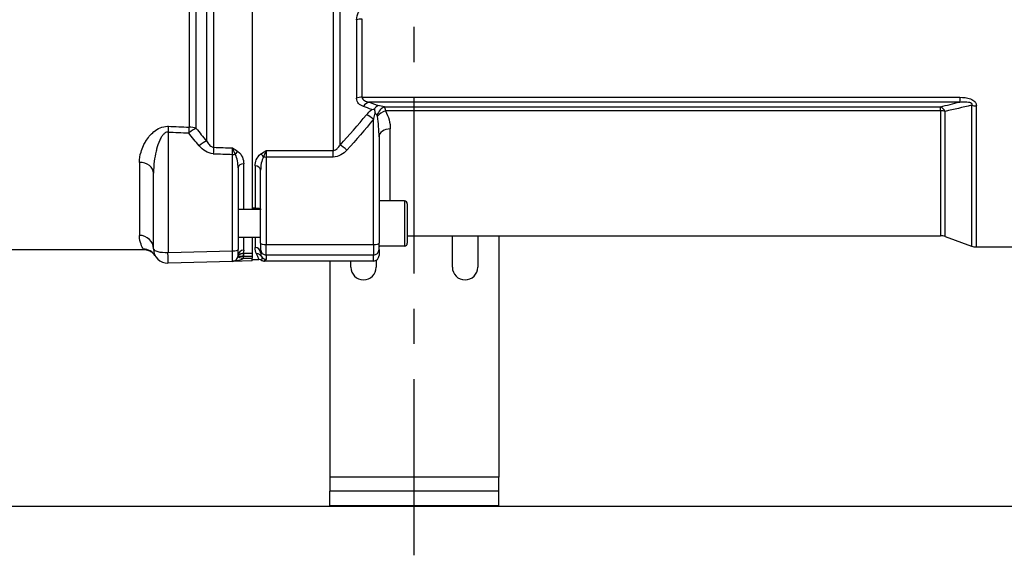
# Model space of a CAD drawing. Header units: millimetres. Extents: x 0 to 5940, y 0 to 4200.
# Tile 43 of 52: x 2707 to 3056, y 2970 to 3160. Entities that reach past the tile are written whole.
import ezdxf

# ---------------------------------------------------------------- set-up
doc = ezdxf.new("R2010")
doc.units = ezdxf.units.MM
doc.header["$LTSCALE"] = 50
doc.linetypes.add('MITTE', pattern=[2, 1.25, -0.25, 0.25, -0.25])
for name, color, linetype in [('02-LINIE-035', 2, 'CONTINUOUS'), ('03-LINIE-050', 3, 'CONTINUOUS'), ('05-ACHSE', 1, 'MITTE')]:
    doc.layers.add(name, color=color, linetype=linetype)

msp = doc.modelspace()

# ---------------------------------------------------------------- linework, layer by layer
at = {"layer": '02-LINIE-035'}
for p, q in [((2789.15, 3331.74), (2789.15, 3092.38)), ((2789.15, 3331.26), (2789.15, 3092.86)), ((2775.49, 3114.42), (2775.49, 3309.71)), ((2817.84, 3310.84), (2817.84, 3113.28)), ((2820.3, 3115.24), (2820.3, 3308.88)), ((2772.99, 3307.44), (2772.99, 3116.68)), ((2766.75, 3302.54), (2766.75, 3121.59)), ((2769.25, 3121.14), (2769.25, 3302.99)), ((2826.18, 3159.71), (2826.18, 3131.87)), ((2828.15, 3132.18), (2828.15, 3159.92)), ((2828.15, 3132.18), (3040.12, 3132.18)), ((3040.12, 3130.48), (2830.57, 3130.48)), ((3040.12, 3132.18), (3040.12, 3130.48)), ((2836.03, 3128.77), (3033.28, 3128.77)), ((3033.28, 3127.36), (2836.39, 3127.36)), ((3033.28, 3127.36), (3033.28, 3128.77)), ((3033.28, 3127.36), (3033.28, 3083.06)), ((3034.99, 3082.76), (3034.99, 3127.16)), ((3044.33, 3129.32), (3044.33, 3079.36)), ((3046.04, 3079.06), (3046.04, 3129.13)), ((2832.15, 3079.9), (2832.15, 3124.41)), ((2759.29, 3119.82), (2759.29, 3077.06)), ((2838.15, 3095.38), (2838.15, 3120.93)), ((2834.15, 3118.11), (2834.15, 3080.41)), ((2782.21, 3077.66), (2782.21, 3111.91)), ((2794.15, 3113.28), (2817.84, 3113.28)), ((2794.15, 3113.28), (2794.15, 3110.98)), ((2817.84, 3110.98), (2817.84, 3113.28)), ((2749.15, 3109.05), (2749.15, 3083.17)), ((2786.15, 3092.38), (2786.15, 3108.61)), ((2794.15, 3110.98), (2794.15, 3079.9)), ((2817.84, 3110.98), (2794.15, 3110.98)), ((2754.15, 3078.36), (2754.15, 3105.21)), ((2784.15, 3107.1), (2784.15, 3078.18)), ((2790.15, 3107.82), (2790.15, 3092.86)), ((2792.15, 3080.41), (2792.15, 3106.31)), ((2843.15, 3095.38), (2834.15, 3095.38)), ((2843.15, 3095.38), (2843.15, 3079.38)), ((2792.15, 3092.38), (2784.68, 3092.38)), ((2790.15, 3092.86), (2789.15, 3092.86)), ((2844.15, 3094.38), (2844.15, 3080.38)), ((2792.15, 3082.38), (2784.15, 3082.38)), ((2786.15, 3077.91), (2786.15, 3082.38)), ((2789.15, 3082.38), (2789.15, 3076.81)), ((2789.15, 3082.38), (2789.15, 3076.81)), ((2790.15, 3082.38), (2790.15, 3078.91)), ((2844.15, 3083.06), (3033.28, 3083.06)), ((2860.15, 3071.87), (2860.15, 3083.06)), ((2869.15, 3083.06), (2869.15, 3071.87)), ((2876.65, 3083.06), (2876.65, 2997.37)), ((3034.99, 3082.76), (3044.33, 3079.36)), ((2750.67, 3078.06), (2697.65, 3078.06)), ((2750.67, 3078.06), (2750.5, 3078.34)), ((2759.29, 3077.06), (2782.21, 3077.66)), ((2784.15, 3075.96), (2784.15, 3078.18)), ((2792.15, 3080.41), (2792.15, 3078.19)), ((2792.15, 3076.97), (2792.15, 3078.19)), ((2794.15, 3076.19), (2794.15, 3079.9)), ((2794.15, 3079.9), (2832.15, 3079.9)), ((2832.15, 3079.9), (2832.15, 3076.19)), ((2834.15, 3078.19), (2834.15, 3080.41)), ((2843.15, 3079.38), (2834.15, 3079.38)), ((2834.15, 3078.19), (2834.15, 3076.06)), ((3046.04, 3079.06), (3080.15, 3079.06)), ((2782.21, 3073.96), (2759.29, 3073.36)), ((2789.15, 3074.14), (2782.21, 3073.96)), ((2786, 3075.06), (2789.15, 3075.14)), ((2789.15, 3075.82), (2789.15, 3075.14)), ((2789.15, 3074.14), (2789.15, 3075.14)), ((2789.15, 3074.56), (2791.54, 3074.56)), ((2832.15, 3074.06), (2793.48, 3074.06)), ((2832.15, 3076.19), (2794.15, 3076.19)), ((2794.15, 3076.19), (2794.15, 3074.7)), ((2816.65, 3074.06), (2816.65, 2997.37)), ((2824.15, 3071.87), (2824.15, 3074.06)), ((2832.15, 3074.06), (2832.15, 3076.19)), ((2833.15, 3074.33), (2833.15, 3071.87)), ((2876.65, 2997.37), (2816.65, 2997.37)), ((2816.65, 2997.37), (2816.65, 2992.37)), ((2876.65, 2992.37), (2876.65, 2997.37)), ((2816.65, 2987.37), (2816.65, 2992.37)), ((2876.65, 2992.37), (2816.65, 2992.37)), ((2876.65, 2987.37), (2876.65, 2992.37)), ((2816.65, 2987.37), (2876.65, 2987.37))]:
    msp.add_line(p, q, dxfattribs=at)
for centre, radius, start, end in [((2843.15, 3094.38), 1, 0, 90), ((3033.28, 3078.06), 5, 70, 90), ((2759.15, 3078.36), 5, 180, 271.5), ((2838.15, 3079.06), 4, 175.4199, 180), ((2843.15, 3080.38), 1, 270, 0), ((3046.04, 3084.06), 5, 250, 270), ((2782.15, 3075.96), 2, 271.5, 0), ((2782.1, 3075.96), 4, 346.9921, 358.2702), ((2791.54, 3072.56), 2, 61.0569, 90.0002), ((2828.65, 3071.87), 4.5, 180, 0), ((2864.65, 3071.87), 4.5, 180, 0)]:
    msp.add_arc(centre, radius, start, end, dxfattribs=at)
for centre, major_axis, ratio, start_param, end_param in [((2828.15, 3158.35), (4, 0), 0.392088, 1.570796, 2.086345), ((2828.15, 3129.78), (4, 0), 0.600636, 1.570796, 2.086345), ((2830.57, 3126.72), (1.41, 3.74), 0.695306, 0.495962, 1.225194), ((2832.15, 3123.12), (-3.91, 3.12), 0.205021, 4.874494, 5.546274), ((2832.15, 3123.11), (0, 3.54), 0.564899, 5.580037, 5.972839), ((2836.03, 3125.02), (-1.33, -3.77), 0.675738, 3.624077, 4.742024), ((2836.39, 3124.73), (-3.45, -2.02), 0.600795, 4.374589, 5.255159), ((2832.15, 3126.86), (6, 0), 0.417529, 0.867648, 1.311563), ((3033.28, 3124.08), (1.25, -4.84), 0.564656, 2.108788, 2.714303), ((3033.28, 3124.08), (5, 0), 0.656615, 1.22173, 1.570796), ((3046.04, 3132.25), (-5, 0), 0.62357, 1.22173, 1.570796), ((2759.42, 3118.52), (0.21, 5), 0.038365, 0.833408, 1.310471), ((7476.42, 3213.36), (-5308.2, -36), 0.025292, 0.476228, 0.479233), ((7476.55, 3212.06), (-5308.2, -34.7), 0.024383, 0.47624, 0.479245), ((2766.75, 3118.21), (0.21, 5), 0.038269, 0.830394, 1.310457), ((2766.75, 3118.21), (3.91, 3.12), 0.220646, 0.714145, 1.429216), ((2766.75, 3118.21), (5, 0), 0.675176, 1.047198, 1.570796), ((2838.15, 3118.11), (-4, 0), 0.706433, 4.712389, 6.283185), ((2770.49, 3113.67), (3.82, 3.23), 0.216786, 0.68941, 1.423128), ((2775.49, 3110.87), (0.18, 5), 0.036867, 0.78178, 1.310259), ((7476.42, 3213.36), (-5441.86, -36.91), 0.025292, 0.527721, 0.530212), ((7476.55, 3212.06), (-5441.86, -35.61), 0.024405, 0.527732, 0.530157), ((2782.16, 3111.18), (-0.07, 4.31), 0.0137, 4.882967, 5.483053), ((2782.15, 3112.43), (2, 0), 0.258819, 4.738569, 5.214206), ((2784.08, 3111.52), (1.19, 1.61), 0.52466, 0.951527, 1.673373), ((2792.2, 3110.6), (1.18, -1.61), 0.530864, 1.463735, 2.197776), ((2822.77, 3112.17), (-3.69, 3.37), 0.193992, 4.887938, 5.605783), ((2749.15, 3105.21), (5, 0), 0.768739, 0, 1.570796), ((2786.15, 3107.1), (-2, 0), 0.752394, 4.712389, 6.283185), ((2794.15, 3111.5), (2, 0), 0.258819, 4.201538, 4.712389), ((2790.15, 3106.31), (2, 0), 0.758102, 0, 1.570796), ((2749.15, 3078.36), (5, 0), 0.961909, 0, 1.570796), ((2750.5, 3073.35), (4.33, 2.51), 0.997274, 0, 1.047153), ((2759.15, 3078.36), (-5, 0), 0.258819, 0, 1.596976), ((2759.15, 3078.36), (0.13, -5), 0.020082, 0, 1.308471), ((2782.15, 3078.18), (2, 0), 0.258819, 4.738569, 6.283185), ((2782.15, 3078.96), (-0.05, 5), 0.008031, 3.141719, 4.45019), ((2786.15, 3075.96), (-2, 0), 0.975656, 4.712389, 6.283185), ((2790.15, 3076.97), (2, 0), 0.968372, 0, 1.570796), ((2794.15, 3080.41), (-2, 0), 0.258819, 0, 1.570796), ((2794.15, 3078.19), (-2, 0), 0.999657, 0, 1.570796), ((2832.15, 3080.41), (2, 0), 0.258819, 4.712389, 6.283185), ((2832.15, 3078.19), (2, 0), 0.999657, 4.712389, 6.283185), ((2786.34, 3074.86), (2.2, -0.77), 0.828928, 3.178562, 3.22313), ((2786.22, 3073.83), (2.1, -1.7), 0.192979, 3.185805, 3.227461), ((2786.22, 3073.83), (2.1, -1.7), 0.192979, 3.227674, 3.232154), ((2786.22, 3073.83), (2.1, -1.7), 0.192979, 3.232154, 3.232163), ((2785.08, 3075.28), (-0.955, 0.295), 0.808217, 0.016769, 0.089933), ((2786.05, 3075.06), (-1.95, 0.45), 0.005894, 0.052915, 1.545288), ((2786, 3075.84), (0.028, 1), 0.153025, 0.183781, 1.571252), ((2786.16, 3076.02), (1.99, -0.03), 0.093877, 4.558013, 4.686164), ((2786.15, 3077), (0.99, 0), 0.180612, 4.557232, 4.686045), ((2786.13, 3075.84), (0.005, 1), 0.026177, 0.181571, 1.570922), ((3740.85, 3212.06), (-5289.1, 0), 0.026186, 1.389288, 1.389875), ((3740.88, 3212.06), (-5289.1, 0), 0.025997, 1.389288, 1.38987), ((2789.15, 3075.82), (0, -1), 0.00001, 3.323156, 4.712533), ((2790.7, 3074.67), (1.79, 0.89), 0.981214, 0.068658, 1.115762), ((2794.15, 3076.7), (2, 0), 0.999657, 3.671679, 4.712389), ((2832.15, 3076.06), (0, -2), 0.999657, 0, 1.570796)]:
    msp.add_ellipse(centre, major_axis=major_axis, ratio=ratio, start_param=start_param, end_param=end_param, dxfattribs=at)
for points, knots in [([(2826.18, 3159.71), (2826.18, 3160.6), (2826.46, 3161.53), (2826.91, 3162.38), (2827.35, 3163.22), (2827.94, 3163.99), (2828.6, 3164.69)], [0, 0, 0, 0, 0.5, 0.5, 0.5, 1, 1, 1, 1]), ([(2828.6, 3128.91), (2827.94, 3129.15), (2827.35, 3129.49), (2826.91, 3129.97), (2826.46, 3130.45), (2826.18, 3131.09), (2826.18, 3131.87)], [0, 0, 0, 0, 0.5, 0.5, 0.5, 1, 1, 1, 1]), ([(2828.15, 3132.18), (2828.15, 3131.65), (2828.55, 3131.27), (2829.01, 3131.01), (2829.47, 3130.76), (2830.01, 3130.6), (2830.57, 3130.48)], [0, 0, 0, 0, 0.5, 0.5, 0.5, 1, 1, 1, 1]), ([(3040.12, 3132.18), (3041.43, 3132.18), (3042.77, 3132.07), (3043.95, 3131.63), (3043.96, 3131.62), (3043.98, 3131.62), (3043.99, 3131.61), (3044.58, 3131.39), (3045.12, 3131.06), (3045.48, 3130.64), (3045.49, 3130.63), (3045.5, 3130.62), (3045.5, 3130.61), (3045.87, 3130.18), (3046.04, 3129.65), (3046.04, 3129.13)], [0, 0, 0, 0, 0.4944, 0.4944, 0.4944, 0.5, 0.5, 0.5, 0.744851, 0.744851, 0.744851, 0.75, 0.75, 0.75, 1, 1, 1, 1]), ([(3040.12, 3130.48), (3040.76, 3130.54), (3041.4, 3130.59), (3042.06, 3130.58), (3042.43, 3130.58), (3042.81, 3130.56), (3043.19, 3130.5), (3043.27, 3130.48), (3043.36, 3130.47), (3043.44, 3130.45), (3043.58, 3130.42), (3043.72, 3130.38), (3043.85, 3130.32), (3043.93, 3130.29), (3044, 3130.26), (3044.06, 3130.22), (3044.13, 3130.18), (3044.19, 3130.14), (3044.23, 3130.09), (3044.25, 3130.08), (3044.26, 3130.07), (3044.27, 3130.06), (3044.32, 3129.99), (3044.37, 3129.92), (3044.39, 3129.84), (3044.41, 3129.78), (3044.42, 3129.72), (3044.42, 3129.67), (3044.41, 3129.59), (3044.4, 3129.51), (3044.37, 3129.44), (3044.36, 3129.39), (3044.34, 3129.36), (3044.33, 3129.32)], [0, 0, 0, 0, 0.3701426, 0.3701426, 0.3701426, 0.5829279, 0.5829279, 0.5829279, 0.6308234, 0.6308234, 0.6308234, 0.7113576, 0.7113576, 0.7113576, 0.7555012, 0.7555012, 0.7555012, 0.7985446, 0.7985446, 0.7985446, 0.80792, 0.80792, 0.80792, 0.8638676, 0.8638676, 0.8638676, 0.9084075, 0.9084075, 0.9084075, 0.9676844, 0.9676844, 0.9676844, 0.9999998, 0.9999998, 0.9999998, 0.9999998]), ([(2831.55, 3127.84), (2831.55, 3127.84), (2831.55, 3127.84), (2831.87, 3127.91), (2832.18, 3127.96), (2832.49, 3127.98)], [0.0000004, 0.0000004, 0.0000004, 0.0000004, 0.013428, 0.013428, 1, 1, 1, 1]), ([(2832.76, 3126.48), (2832.49, 3125.88), (2832.35, 3125.24), (2832.2, 3124.61), (2832.18, 3124.54), (2832.17, 3124.48), (2832.15, 3124.41)], [0.0008261, 0.0008261, 0.0008261, 0.0008261, 0.904672, 0.904672, 0.904672, 1, 1, 1, 1]), ([(2832.49, 3127.98), (2832.66, 3128.29), (2832.84, 3128.56), (2833.25, 3128.99), (2833.46, 3129.16), (2833.69, 3129.28), (2833.69, 3129.28), (2833.69, 3129.28)], [0.0000014, 0.0000014, 0.0000014, 0.0000014, 0.1219598, 0.1219598, 0.2431861, 0.2431861, 0.2444592, 0.2444592, 0.2444592, 0.2444592]), ([(2832.49, 3127.98), (2832.54, 3127.76), (2832.58, 3127.52), (2832.62, 3127.28), (2832.64, 3127.15), (2832.67, 3127.02), (2832.69, 3126.88), (2832.7, 3126.82), (2832.71, 3126.75), (2832.73, 3126.68), (2832.73, 3126.64), (2832.74, 3126.6), (2832.75, 3126.56), (2832.76, 3126.53), (2832.77, 3126.49), (2832.76, 3126.48)], [0.0000003, 0.0000003, 0.0000003, 0.0000003, 0.4896519, 0.4896519, 0.4896519, 0.7448259, 0.7448259, 0.7448259, 0.872413, 0.872413, 0.872413, 0.9481701, 0.9481701, 0.9481701, 1, 1, 1, 1]), ([(2836.03, 3128.77), (2836.1, 3128.67), (2836.15, 3128.53), (2836.2, 3128.37), (2836.28, 3128.1), (2836.34, 3127.76), (2836.39, 3127.36)], [0, 0, 0, 0, 0.375273, 0.375273, 0.375273, 1, 1, 1, 1]), ([(2836.39, 3127.36), (2837.02, 3126.31), (2837.44, 3125.23), (2837.72, 3124.16), (2838.01, 3123.08), (2838.15, 3122.01), (2838.15, 3120.93)], [0, 0, 0, 0, 0.5, 0.5, 0.5, 1, 1, 1, 1]), ([(2833.57, 3125.47), (2833.55, 3125.55), (2833.53, 3125.63), (2833.5, 3125.7), (2833.49, 3125.74), (2833.47, 3125.77), (2833.45, 3125.81)], [0, 0, 0, 0, 0.655095, 0.655095, 0.655095, 1, 1, 1, 1]), ([(2834.15, 3118.11), (2834.15, 3119.34), (2834.11, 3120.57), (2834.01, 3121.81), (2833.92, 3123.03), (2833.78, 3124.25), (2833.57, 3125.47)], [0, 0, 0, 0, 0.50488, 0.50488, 0.50488, 1, 1, 1, 1]), ([(2749.15, 3109.05), (2749.15, 3110.27), (2749.35, 3111.51), (2749.71, 3112.75), (2749.93, 3113.51), (2750.21, 3114.27), (2750.57, 3115.03), (2750.8, 3115.52), (2751.06, 3116.01), (2751.35, 3116.5), (2751.36, 3116.52), (2751.37, 3116.54), (2751.39, 3116.56), (2752.13, 3117.78), (2753.07, 3118.99), (2754.32, 3120.01), (2754.34, 3120.03), (2754.37, 3120.04), (2754.39, 3120.06), (2755.61, 3121.04), (2757.26, 3121.87), (2759.08, 3121.89), (2759.19, 3121.89), (2759.3, 3121.89), (2759.42, 3121.89)], [0, 0, 0, 0, 0.247098, 0.247098, 0.247098, 0.397904, 0.397904, 0.397904, 0.495871, 0.495871, 0.495871, 0.5, 0.5, 0.5, 0.745702, 0.745702, 0.745702, 0.75, 0.75, 0.75, 0.985724, 0.985724, 0.985724, 1, 1, 1, 1]), ([(2759.29, 3119.82), (2758.89, 3119.85), (2758.5, 3119.71), (2758.19, 3119.49), (2757.88, 3119.28), (2757.63, 3119.01), (2757.4, 3118.73), (2757.15, 3118.41), (2756.93, 3118.06), (2756.74, 3117.71), (2756.6, 3117.45), (2756.47, 3117.18), (2756.35, 3116.92), (2755.88, 3115.89), (2755.53, 3114.81), (2755.25, 3113.74), (2755.19, 3113.51), (2755.13, 3113.27), (2755.07, 3113.04), (2754.79, 3111.85), (2754.58, 3110.65), (2754.43, 3109.47), (2754.25, 3108.04), (2754.15, 3106.63), (2754.15, 3105.21)], [0, 0, 0, 0, 0.0625, 0.0625, 0.0625, 0.125, 0.125, 0.125, 0.19686, 0.19686, 0.19686, 0.25, 0.25, 0.25, 0.45489, 0.45489, 0.45489, 0.5, 0.5, 0.5, 0.726423, 0.726423, 0.726423, 1, 1, 1, 1]), ([(2772.99, 3116.68), (2773.23, 3116.23), (2773.51, 3115.78), (2773.86, 3115.38), (2774.03, 3115.18), (2774.22, 3114.99), (2774.44, 3114.84), (2774.6, 3114.72), (2774.77, 3114.62), (2774.96, 3114.54), (2775.13, 3114.48), (2775.31, 3114.43), (2775.49, 3114.42)], [0, 0, 0, 0, 0.461269, 0.461269, 0.461269, 0.686871, 0.686871, 0.686871, 0.851732, 0.851732, 0.851732, 1, 1, 1, 1]), ([(2782.15, 3114.18), (2782.16, 3114.18), (2782.16, 3114.18), (2782.16, 3114.18), (2782.82, 3113.79), (2783.48, 3113.4), (2784.08, 3112.96)], [0, 0, 0, 0, 0.004863, 0.004863, 0.004863, 1, 1, 1, 1]), ([(2783.12, 3111.98), (2782.96, 3112.37), (2782.81, 3112.74), (2782.65, 3113.1), (2782.57, 3113.29), (2782.49, 3113.48), (2782.41, 3113.66), (2782.32, 3113.84), (2782.24, 3114.01), (2782.16, 3114.18), (2782.16, 3114.18), (2782.16, 3114.18), (2782.15, 3114.18)], [0, 0, 0, 0, 0.481133, 0.481133, 0.481133, 0.737054, 0.737054, 0.737054, 0.994978, 0.994978, 0.994978, 1, 1, 1, 1]), ([(2784.15, 3107.1), (2784.15, 3107.93), (2784.08, 3108.76), (2783.93, 3109.58), (2783.93, 3109.6), (2783.92, 3109.63), (2783.92, 3109.66), (2783.77, 3110.45), (2783.57, 3111.25), (2783.12, 3111.98)], [0, 0, 0, 0, 0.5, 0.5, 0.5, 0.516276, 0.516276, 0.516276, 1, 1, 1, 1]), ([(2784.08, 3112.96), (2784.89, 3112.38), (2785.36, 3111.63), (2785.68, 3110.89), (2786, 3110.14), (2786.15, 3109.37), (2786.15, 3108.61)], [0, 0, 0, 0, 0.5, 0.5, 0.5, 1, 1, 1, 1]), ([(2790.15, 3107.82), (2790.15, 3108.56), (2790.31, 3109.31), (2790.62, 3110.03), (2790.94, 3110.76), (2791.41, 3111.48), (2792.2, 3112.05)], [0, 0, 0, 0, 0.499277, 0.499277, 0.499277, 1, 1, 1, 1]), ([(2792.2, 3112.05), (2792.8, 3112.49), (2793.47, 3112.88), (2794.15, 3113.28), (2794.15, 3113.28), (2794.15, 3113.28), (2794.15, 3113.28)], [0, 0, 0, 0, 0.995215, 0.995215, 0.995215, 1, 1, 1, 1]), ([(2794.15, 3113.28), (2794.15, 3113.28), (2794.15, 3113.28), (2794.15, 3113.27), (2794.07, 3113.11), (2793.98, 3112.93), (2793.9, 3112.75), (2793.82, 3112.57), (2793.73, 3112.38), (2793.65, 3112.19), (2793.49, 3111.83), (2793.34, 3111.44), (2793.18, 3111.05)], [0, 0, 0, 0, 0.004938, 0.004938, 0.004938, 0.2633, 0.2633, 0.2633, 0.519574, 0.519574, 0.519574, 1, 1, 1, 1]), ([(2817.84, 3113.28), (2818.02, 3113.28), (2818.2, 3113.31), (2818.37, 3113.37), (2818.64, 3113.45), (2818.89, 3113.6), (2819.11, 3113.77), (2819.23, 3113.86), (2819.34, 3113.96), (2819.44, 3114.07), (2819.79, 3114.42), (2820.06, 3114.83), (2820.3, 3115.24)], [0, 0, 0, 0, 0.155563, 0.155563, 0.155563, 0.407438, 0.407438, 0.407438, 0.542309, 0.542309, 0.542309, 1, 1, 1, 1]), ([(2793.18, 3111.05), (2792.74, 3110.34), (2792.54, 3109.56), (2792.39, 3108.79), (2792.38, 3108.77), (2792.38, 3108.74), (2792.37, 3108.72), (2792.22, 3107.92), (2792.15, 3107.11), (2792.15, 3106.31)], [0, 0, 0, 0, 0.483771, 0.483771, 0.483771, 0.5, 0.5, 0.5, 1, 1, 1, 1]), ([(2784.68, 3092.38), (2784.48, 3092.38), (2784.33, 3092.33), (2784.19, 3092.16), (2784.15, 3092.08), (2784.15, 3091.97)], [0.2916395, 0.2916395, 0.2916395, 0.2916395, 0.4374772, 0.4374772, 0.5300861, 0.5300861, 0.5300861, 0.5300861]), ([(2790.15, 3092.86), (2790.17, 3092.86), (2790.19, 3092.86), (2790.32, 3092.86), (2790.43, 3092.87), (2790.68, 3092.87), (2790.82, 3092.88), (2791.14, 3092.88), (2791.34, 3092.88), (2791.75, 3092.81), (2791.95, 3092.73), (2792.12, 3092.49), (2792.15, 3092.39), (2792.15, 3092.28)], [0.7699377, 0.7699377, 0.7699377, 0.7699377, 0.776967, 0.776967, 0.8231163, 0.8231163, 0.8872727, 0.8872727, 0.9965058, 0.9965058, 1.1407572, 1.1407572, 1.2148424, 1.2148424, 1.2148424, 1.2148424]), ([(2750.5, 3078.34), (2750.32, 3078.64), (2750, 3079.2), (2749.71, 3080), (2749.42, 3080.81), (2749.15, 3081.86), (2749.15, 3083.17)], [0, 0, 0, 0, 0.500176, 0.500176, 0.500176, 1, 1, 1, 1]), ([(2754.88, 3075.75), (2754.6, 3076.2), (2754.24, 3076.6), (2753.42, 3077.27), (2752.95, 3077.54), (2751.96, 3077.92), (2751.42, 3078.03), (2750.82, 3078.06), (2750.74, 3078.06), (2750.67, 3078.06)], [0.0050106, 0.0050106, 0.0050106, 0.0050106, 0.1626325, 0.1626325, 0.3222591, 0.3222591, 0.48169, 0.48169, 0.5042975, 0.5042975, 0.5042975, 0.5042975]), ([(2792.15, 3076.97), (2792.15, 3076.84), (2792.16, 3076.71), (2792.18, 3076.59), (2792.22, 3076.25), (2792.31, 3075.95), (2792.43, 3075.68)], [0, 0, 0, 0, 0.26442, 0.26442, 0.26442, 1, 1, 1, 1]), ([(2786, 3075.06), (2785.91, 3074.93), (2785.78, 3074.83), (2785.65, 3074.75), (2785.57, 3074.69), (2785.47, 3074.64), (2785.38, 3074.59), (2785.3, 3074.55), (2785.22, 3074.52), (2785.14, 3074.48), (2784.91, 3074.39), (2784.68, 3074.32), (2784.44, 3074.25), (2784.35, 3074.23), (2784.25, 3074.21), (2784.16, 3074.19), (2783.66, 3074.08), (2783.16, 3074.01), (2782.66, 3073.98), (2782.51, 3073.97), (2782.37, 3073.96), (2782.22, 3073.96), (2782.22, 3073.96), (2782.21, 3073.96), (2782.21, 3073.96)], [0, 0, 0, 0, 0.113513, 0.113513, 0.113513, 0.189586, 0.189586, 0.189586, 0.254662, 0.254662, 0.254662, 0.43713, 0.43713, 0.43713, 0.51001, 0.51001, 0.51001, 0.886361, 0.886361, 0.886361, 0.99687, 0.99687, 0.99687, 1, 1, 1, 1]), ([(2783.26, 3074.29), (2783.23, 3074.28), (2783.21, 3074.26), (2783.19, 3074.25), (2782.94, 3074.1), (2782.69, 3074.02), (2782.44, 3073.98), (2782.36, 3073.97), (2782.29, 3073.96), (2782.21, 3073.96), (2782.21, 3073.96), (2782.21, 3073.96), (2782.21, 3073.96)], [0.4825876, 0.4825876, 0.4825876, 0.4825876, 0.5151642, 0.5151642, 0.5151642, 0.8876758, 0.8876758, 0.8876758, 0.9972383, 0.9972383, 0.9972383, 1, 1, 1, 1]), ([(2784.11, 3075.51), (2784.11, 3075.51), (2784.11, 3075.51), (2784.11, 3075.51), (2784.16, 3075.6), (2784.33, 3075.67), (2784.6, 3075.73), (2784.79, 3075.77), (2785.03, 3075.81), (2785.29, 3075.83), (2785.47, 3075.84), (2785.66, 3075.85), (2785.85, 3075.84)], [0, 0, 0, 0, 0.010631, 0.010631, 0.010631, 0.469929, 0.469929, 0.469929, 0.790488, 0.790488, 0.790488, 1, 1, 1, 1]), ([(2784.12, 3075.57), (2784.19, 3075.79), (2784.3, 3076), (2784.46, 3076.18), (2784.6, 3076.33), (2784.77, 3076.47), (2784.97, 3076.58), (2785.11, 3076.66), (2785.27, 3076.72), (2785.44, 3076.76), (2785.62, 3076.81), (2785.81, 3076.83), (2786, 3076.82)], [0, 0, 0, 0, 0.31749, 0.31749, 0.31749, 0.588541, 0.588541, 0.588541, 0.78817, 0.78817, 0.78817, 1, 1, 1, 1]), ([(2791.54, 3074.56), (2791.61, 3074.56), (2791.56, 3074.74), (2791.26, 3075.43), (2791.05, 3075.95), (2790.7, 3076.64)], [0, 0, 0, 0, 0.5, 0.5, 1, 1, 1, 1]), ([(2792.43, 3075.68), (2792.6, 3075.29), (2792.58, 3074.97), (2792.52, 3074.51), (2792.48, 3074.37), (2792.51, 3074.31)], [0, 0, 0, 0, 0.5, 0.5, 1, 1, 1, 1]), ([(2792.51, 3074.31), (2792.66, 3074.23), (2792.81, 3074.17), (2793.14, 3074.08), (2793.31, 3074.06), (2793.48, 3074.06)], [0.0000018, 0.0000018, 0.0000018, 0.0000018, 0.0506397, 0.0506397, 0.101278, 0.101278, 0.101278, 0.101278]), ([(2794.15, 3074.7), (2794.15, 3074.68), (2794.15, 3074.66), (2794.14, 3074.65), (2794.11, 3074.61), (2794.06, 3074.57), (2794, 3074.54), (2793.97, 3074.52), (2793.94, 3074.5), (2793.9, 3074.48), (2793.83, 3074.45), (2793.75, 3074.41), (2793.68, 3074.38), (2793.59, 3074.33), (2793.52, 3074.29), (2793.47, 3074.24), (2793.42, 3074.2), (2793.41, 3074.16), (2793.43, 3074.11), (2793.44, 3074.1), (2793.46, 3074.08), (2793.48, 3074.06)], [0, 0, 0, 0, 0.078025, 0.078025, 0.078025, 0.251552, 0.251552, 0.251552, 0.333332, 0.333332, 0.333332, 0.503124, 0.503124, 0.503124, 0.715884, 0.715884, 0.715884, 0.919508, 0.919508, 0.919508, 1, 1, 1, 1])]:
    msp.add_open_spline(points, degree=3, knots=knots, dxfattribs=at)
for points in [[(2830.57, 3130.48), (2831.62, 3130.09), (2832.66, 3129.69), (2833.69, 3129.29)], [(3033.28, 3128.77), (3035.54, 3129.35), (3037.82, 3129.92), (3040.12, 3130.48)], [(2820.3, 3115.24), (2823.55, 3118.72), (2826.69, 3122.29), (2829.69, 3125.97)], [(2831.55, 3127.84), (2830.57, 3128.2), (2829.59, 3128.56), (2828.6, 3128.91)], [(2829.69, 3125.97), (2830.24, 3126.64), (2830.84, 3127.29), (2831.55, 3127.84)], [(3044.33, 3129.32), (3041.18, 3128.61), (3038.07, 3127.9), (3034.99, 3127.16)], [(2832.15, 3124.41), (2829.16, 3120.66), (2826.02, 3117.01), (2822.77, 3113.46)], [(2770.36, 3114.96), (2769.1, 3116.46), (2767.85, 3117.97), (2766.62, 3119.51)], [(2769.25, 3121.14), (2770.48, 3119.64), (2771.73, 3118.15), (2772.99, 3116.68)], [(2775.36, 3112.16), (2773.35, 3112.24), (2771.62, 3113.47), (2770.36, 3114.96)], [(2822.77, 3113.46), (2821.5, 3112.07), (2819.77, 3110.98), (2817.84, 3110.98)], [(2786.15, 3077.91), (2786.15, 3077.51), (2786.09, 3077.15), (2786, 3076.82)], [(2790.7, 3076.64), (2790.39, 3077.26), (2790.15, 3078.02), (2790.15, 3078.91)], [(2754.83, 3075.85), (2754.88, 3075.76), (2754.9, 3075.71), (2754.9, 3075.71)]]:
    msp.add_open_spline(points, degree=3, dxfattribs=at)
at = {"layer": '03-LINIE-050'}
msp.add_line((2425.15, 2987.06), (3752.81, 2987.06), dxfattribs=at)
at = {"layer": '05-ACHSE'}
msp.add_line((2846.65, 2969.64), (2846.65, 4029.98), dxfattribs=at)

doc.saveas('drawing.dxf')
